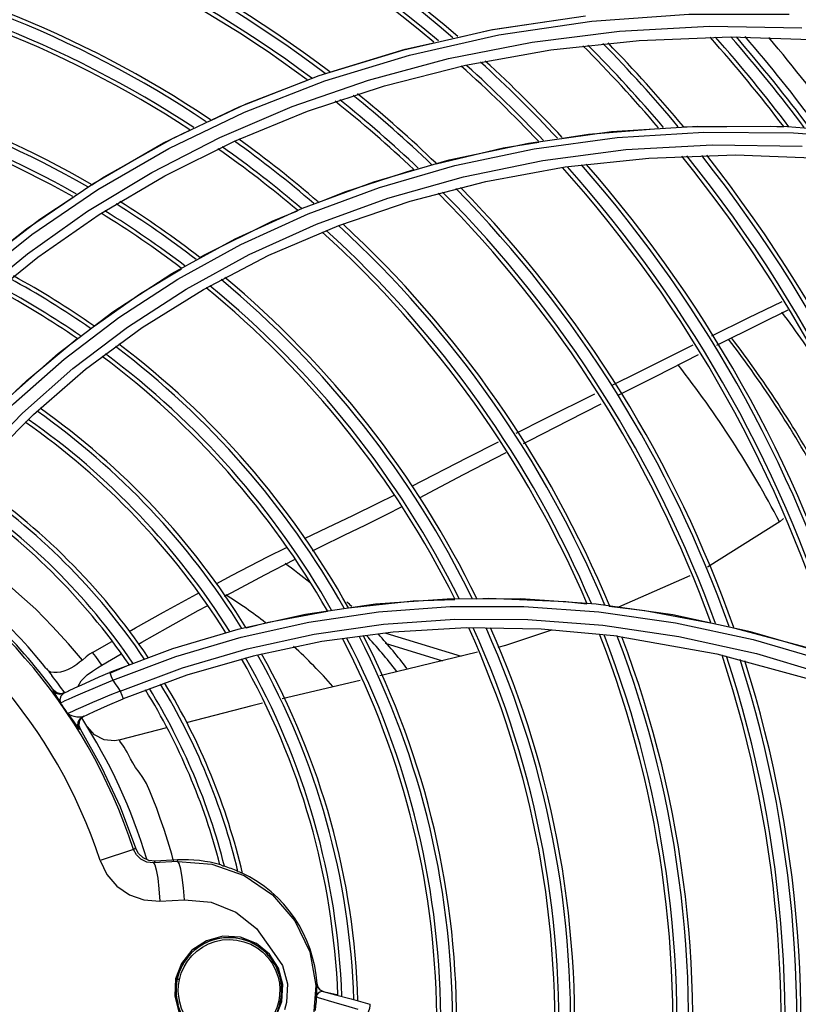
# Model space of a CAD drawing. Extents: x 40.7 to 137.4, y -250.8 to -221.5.
# Tile 194 of 256: x 71.5828 to 71.6794, y -247.1846 to -247.0624. Entities that reach past the tile are written whole.
import ezdxf

# ---------------------------------------------------------------- set-up
doc = ezdxf.new("R2010")
doc.units = 0
doc.header["$MEASUREMENT"] = 0
doc.layers.get('0').update_dxf_attribs({"linetype": 'CONTINUOUS'})

msp = doc.modelspace()

# ---------------------------------------------------------------- linework, layer by layer
at = {"color": 155}
for p, q in [((71.64148272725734, -247.0635790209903), (71.65299626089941, -247.0618556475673)), ((71.63046365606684, -247.066074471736), (71.64148272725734, -247.0635790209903)), ((71.64868278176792, -247.0660980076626), (71.65964449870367, -247.0649192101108)), ((71.65964449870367, -247.0649192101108), (71.67100951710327, -247.0644977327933)), ((71.67100951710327, -247.0644977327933), (71.68271699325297, -247.0648790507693)), ((71.61997068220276, -247.0692878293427), (71.63046365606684, -247.066074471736)), ((71.63813322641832, -247.0679914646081), (71.64868278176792, -247.0660980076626)), ((71.62805764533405, -247.0705469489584), (71.63813322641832, -247.0679914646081)), ((71.63818909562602, -247.0679793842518), (71.6382934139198, -247.0680732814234)), ((71.61002837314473, -247.0731657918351), (71.61997068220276, -247.0692878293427)), ((71.61850784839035, -247.073703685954), (71.62805764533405, -247.0705469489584)), ((71.60065383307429, -247.0776574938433), (71.61002837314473, -247.0731657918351)), ((71.60944293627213, -247.0774318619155), (71.61850784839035, -247.073703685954)), ((71.64594202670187, -247.0776586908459), (71.65623322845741, -247.0762429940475)), ((71.67805123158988, -247.0756268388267), (71.68949739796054, -247.076522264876)), ((71.67880268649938, -247.0763909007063), (71.69027323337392, -247.0773189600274)), ((71.5918591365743, -247.0827149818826), (71.60065383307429, -247.0776574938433)), ((71.60079054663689, -247.0817373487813), (71.60944293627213, -247.0774318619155)), ((71.650501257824, -247.0806371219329), (71.66084804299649, -247.0795202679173)), ((71.66084804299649, -247.0795202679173), (71.67160042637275, -247.0791471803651)), ((71.67160042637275, -247.0791471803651), (71.68274169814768, -247.0795666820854)), ((71.64062096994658, -247.0824434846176), (71.650501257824, -247.0806371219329)), ((71.5926649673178, -247.0865397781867), (71.60079054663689, -247.0817373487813)), ((71.61788678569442, -247.0857459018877), (71.6267486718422, -247.0824584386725)), ((71.63126002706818, -247.0848768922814), (71.64062096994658, -247.0824434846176)), ((71.58365161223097, -247.0882941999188), (71.5918591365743, -247.0827149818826)), ((71.62237966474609, -247.087899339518), (71.63126002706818, -247.0848768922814)), ((71.60953113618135, -247.0895646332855), (71.61788678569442, -247.0857459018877)), ((71.5760385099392, -247.0943527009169), (71.58365161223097, -247.0882941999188)), ((71.6137127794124, -247.0915990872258), (71.62237966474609, -247.087899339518)), ((71.60168802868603, -247.0938733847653), (71.60953113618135, -247.0895646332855)), ((71.60516944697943, -247.0918909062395), (71.60566220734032, -247.0915957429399)), ((71.60559444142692, -247.0958307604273), (71.6137127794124, -247.0915990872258)), ((71.58127922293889, -247.1093610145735), (71.58756234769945, -247.1038042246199)), ((71.58451602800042, -247.1113417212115), (71.59098046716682, -247.1057484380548)), ((71.6480123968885, -247.111862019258), (71.65416223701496, -247.1087933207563)), ((71.57861681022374, -247.1173080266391), (71.58451602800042, -247.1113417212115)), ((71.64440332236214, -247.1136648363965), (71.6480123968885, -247.111862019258)), ((71.63835535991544, -247.116712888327), (71.6422263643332, -247.114756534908)), ((71.63146984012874, -247.120248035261), (71.63835535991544, -247.116712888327)), ((71.66595506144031, -247.1313812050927), (71.6571012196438, -247.1352933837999)), ((71.62694847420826, -247.1349251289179), (71.61827682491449, -247.1361938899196)), ((71.63585589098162, -247.1342680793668), (71.62694847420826, -247.1349251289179)), ((71.64498683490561, -247.1342494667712), (71.63585589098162, -247.1342680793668)), ((71.6543201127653, -247.1348989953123), (71.64498683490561, -247.1342494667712)), ((71.6453377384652, -247.1351954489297), (71.65466984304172, -247.1358499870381)), ((71.66382757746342, -247.1362472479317), (71.6543201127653, -247.1348989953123)), ((71.61827682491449, -247.1361938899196), (71.60986384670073, -247.1380484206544)), ((71.65466984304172, -247.1358499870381), (71.66417714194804, -247.1372060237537)), ((71.67347694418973, -247.1383247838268), (71.66382757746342, -247.1362472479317)), ((71.65514942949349, -247.1375043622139), (71.66460632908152, -247.1389054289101)), ((71.60986384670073, -247.1380484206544), (71.6017408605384, -247.1404603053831)), ((71.62915188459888, -247.1383811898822), (71.62030722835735, -247.1395536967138)), ((71.62824193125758, -247.1385018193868), (71.63758020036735, -247.1413638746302)), ((71.65696884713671, -247.1388964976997), (71.6475050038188, -247.1380264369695)), ((71.68323361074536, -247.1411622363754), (71.67347694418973, -247.1383247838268)), ((71.5918467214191, -247.140893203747), (71.59422266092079, -247.1395200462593)), ((71.62030722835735, -247.1395536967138), (71.61176732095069, -247.1413439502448)), ((71.6281266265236, -247.1397433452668), (71.63525130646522, -247.141926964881)), ((71.65696872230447, -247.1388971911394), (71.66929012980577, -247.1410878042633)), ((71.66460632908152, -247.1389054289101), (71.67420723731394, -247.1410402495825)), ((71.59297076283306, -247.1424745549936), (71.59538751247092, -247.1410862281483)), ((71.6017408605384, -247.1404603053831), (71.59393753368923, -247.1434004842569)), ((71.66929012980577, -247.1410878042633), (71.68037054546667, -247.1440872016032)), ((71.67420723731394, -247.1410402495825), (71.68391773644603, -247.1439403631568)), ((71.59396684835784, -247.1434687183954), (71.59638237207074, -247.142431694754)), ((71.61176732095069, -247.1413439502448), (71.60354068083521, -247.1437212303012)), ((71.60354068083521, -247.1437212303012), (71.59562602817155, -247.1466645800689)), ((71.62504634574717, -247.1443710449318), (71.61536847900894, -247.1466395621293)), ((71.58701022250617, -247.1455731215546), (71.58689426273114, -247.1456294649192)), ((71.58739385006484, -247.1458973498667), (71.58701022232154, -247.1455731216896)), ((71.58788021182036, -247.1460169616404), (71.58739385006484, -247.1458973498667)), ((71.58837092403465, -247.1459075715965), (71.58788021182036, -247.1460169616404)), ((71.5882549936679, -247.1459632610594), (71.58791498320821, -247.1463275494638)), ((71.58825513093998, -247.1459635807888), (71.58887582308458, -247.1456652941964)), ((71.58883518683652, -247.1467035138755), (71.58937138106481, -247.1464683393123)), ((71.59016767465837, -247.1495108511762), (71.59013214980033, -247.1499669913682)), ((71.59038595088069, -247.1491086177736), (71.59016767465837, -247.1495108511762)), ((71.59075188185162, -247.14882876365), (71.59038595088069, -247.1491086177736)), ((71.59013214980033, -247.1499669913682), (71.59028701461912, -247.1504004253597)), ((71.59028701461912, -247.1504004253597), (71.59018263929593, -247.1504500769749)), ((71.60100570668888, -247.1502724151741), (71.59524853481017, -247.1517666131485)), ((71.59524853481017, -247.1517666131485), (71.59525355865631, -247.1517652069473)), ((71.5969213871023, -247.1653429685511), (71.5927728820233, -247.1667061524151)), ((71.59692138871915, -247.1653429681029), (71.59716579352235, -247.1651360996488)), ((71.5993833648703, -247.1670058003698), (71.59961188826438, -247.1668075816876)), ((71.60240064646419, -247.166841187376), (71.5993833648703, -247.1670058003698)), ((71.60239121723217, -247.1666616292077), (71.59961188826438, -247.1668075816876)), ((71.60240064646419, -247.166841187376), (71.60239121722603, -247.1666616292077)), ((71.60311904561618, -247.170132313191), (71.60297128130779, -247.1688536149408)), ((71.60322904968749, -247.1715951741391), (71.60311904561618, -247.170132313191)), ((71.60018752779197, -247.1717611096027), (71.60322904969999, -247.171595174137)), ((71.61602989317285, -247.1820306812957), (71.6159115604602, -247.1843556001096)), ((71.61969971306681, -247.182019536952), (71.61962939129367, -247.1820034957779)), ((71.61982533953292, -247.182460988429), (71.61969969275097, -247.1820195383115)), ((71.62004973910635, -247.1827951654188), (71.62046242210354, -247.1829955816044)), ((71.61959408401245, -247.1836399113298), (71.61966754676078, -247.1836600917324)), ((71.61966754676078, -247.1836600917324), (71.6198518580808, -247.1837145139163)), ((71.62046267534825, -247.1829956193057), (71.62199464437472, -247.1833845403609)), ((71.62118232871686, -247.183175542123), (71.62067788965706, -247.1830502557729)), ((71.62212835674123, -247.1834206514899), (71.62118232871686, -247.183175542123)), ((71.62199464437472, -247.1833845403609), (71.6239443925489, -247.1839111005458)), ((71.6239443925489, -247.1839111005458), (71.6262433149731, -247.1845777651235)), ((71.61452999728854, -247.1862734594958), (71.61532786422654, -247.1842310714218)), ((71.61503714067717, -247.1846447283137), (71.61515008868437, -247.1841933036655)), ((71.6159115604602, -247.1843556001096), (71.6156487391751, -247.1852790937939))]:
    msp.add_line(p, q, dxfattribs=at)
for points in [[(71.55769800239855, -247.1155603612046), (71.56338928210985, -247.108414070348), (71.56974950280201, -247.1015429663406), (71.57668696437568, -247.0950918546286), (71.58429030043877, -247.0890190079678), (71.59250419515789, -247.0834190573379), (71.60131010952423, -247.0783445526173), (71.61069391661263, -247.0738429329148), (71.6206548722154, -247.0699569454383), (71.63118081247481, -247.0667379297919), (71.64224172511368, -247.0642431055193), (71.65380334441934, -247.0625285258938), (71.66582668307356, -247.0616490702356), (71.67826422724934, -247.0616622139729)], [(71.63718247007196, -247.0645439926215), (71.64124119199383, -247.0636239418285), (71.64932262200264, -247.0623896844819)], [(71.60764362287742, -247.0769657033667), (71.61661086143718, -247.073135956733), (71.62607868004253, -247.0698570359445), (71.63598807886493, -247.0671837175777), (71.64639679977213, -247.0651406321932), (71.6572257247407, -247.0637877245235), (71.66837952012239, -247.0631715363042), (71.67984049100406, -247.0633591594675)], [(71.62127828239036, -247.0688674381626), (71.63063791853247, -247.0660275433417), (71.63418590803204, -247.0652232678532)], [(71.60651585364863, -247.0748473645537), (71.61090655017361, -247.0727876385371), (71.61849047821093, -247.0698764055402)], [(71.57113938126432, -247.1220949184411), (71.57630502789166, -247.1159331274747), (71.58204381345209, -247.1100361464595), (71.58831549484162, -247.1044822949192), (71.59510108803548, -247.0993175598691), (71.60240547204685, -247.0945683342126), (71.61023909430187, -247.0902634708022), (71.61858919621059, -247.0864483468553), (71.6274499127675, -247.0831649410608), (71.63680989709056, -247.0804589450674), (71.64665058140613, -247.0783788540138), (71.65694959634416, -247.0769740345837), (71.66767917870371, -247.0762946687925), (71.67880268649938, -247.0763909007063)], [(71.5917399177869, -247.0828528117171), (71.59327710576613, -247.081838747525), (71.60182373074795, -247.0770484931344), (71.60391588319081, -247.0760670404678)], [(71.65014204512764, -247.0770748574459), (71.653365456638, -247.076561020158), (71.6620695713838, -247.07583838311)], [(71.65623322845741, -247.0762429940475), (71.66694894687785, -247.0755494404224), (71.67805123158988, -247.0756268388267)], [(71.66515332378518, -247.075636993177), (71.67590732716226, -247.0755498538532), (71.67759275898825, -247.0756613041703)], [(71.55924064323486, -247.1161505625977), (71.56456804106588, -247.1094872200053), (71.57043092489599, -247.1031097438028), (71.57683711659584, -247.0970655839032), (71.58376811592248, -247.0913965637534), (71.59121540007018, -247.0861339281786), (71.59917592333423, -247.0813110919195), (71.60764362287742, -247.0769657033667)], [(71.6267486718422, -247.0824584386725), (71.63610617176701, -247.079746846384), (71.64594202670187, -247.0776586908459)], [(71.63447255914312, -247.0802262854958), (71.64277595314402, -247.0782490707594), (71.6471952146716, -247.0775446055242)], [(71.6196281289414, -247.0877399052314), (71.62848616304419, -247.0844998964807), (71.63785089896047, -247.0818419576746), (71.64769496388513, -247.0798181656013), (71.65800787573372, -247.0784771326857), (71.668763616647, -247.0778699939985), (71.6799040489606, -247.0780472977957)], [(71.61985173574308, -247.0850445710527), (71.62313247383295, -247.0837105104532), (71.63170058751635, -247.0809675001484)], [(71.57849202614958, -247.0923327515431), (71.58527468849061, -247.0871178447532), (71.58942035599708, -247.0843829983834)], [(71.60566220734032, -247.0915957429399), (71.61411948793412, -247.0873754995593), (71.61728429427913, -247.0860885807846)], [(71.57797383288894, -247.0975203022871), (71.58504839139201, -247.0918182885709), (71.5926649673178, -247.0865397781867)], [(71.57248975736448, -247.1229442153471), (71.57741875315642, -247.1170697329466), (71.58314211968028, -247.1111834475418), (71.58938794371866, -247.1056565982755), (71.59616297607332, -247.1005122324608), (71.60346139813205, -247.095787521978), (71.6112848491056, -247.0915165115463), (71.6196281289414, -247.0877399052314)], [(71.59201902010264, -247.1003995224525), (71.59776750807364, -247.0963246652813), (71.6028756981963, -247.0932648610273)], [(71.58756234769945, -247.1038042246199), (71.59436580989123, -247.098630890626), (71.60168802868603, -247.0938733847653)], [(71.59098046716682, -247.1057484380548), (71.59800275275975, -247.1005682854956), (71.60559444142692, -247.0958307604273)], [(71.66866589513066, -247.1016026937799), (71.67318914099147, -247.0993804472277), (71.67742550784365, -247.0973311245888)], [(71.66930343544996, -247.102773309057), (71.67470219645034, -247.1000600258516), (71.67813536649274, -247.0983598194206)], [(71.58225264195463, -247.1085246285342), (71.58367070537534, -247.1071474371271), (71.5899356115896, -247.1019378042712)], [(71.65637965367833, -247.1076882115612), (71.65950009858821, -247.1061330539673), (71.66602902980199, -247.1028981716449), (71.66637695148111, -247.1027272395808)], [(71.6571528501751, -247.1089341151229), (71.66175623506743, -247.1065901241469), (71.6670398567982, -247.1039143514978)], [(71.6453157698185, -247.114971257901), (71.64613921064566, -247.1145494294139), (71.65090419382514, -247.1121212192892), (71.65496083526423, -247.1100514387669)], [(71.63239163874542, -247.1216918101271), (71.63433781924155, -247.1206739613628), (71.63785499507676, -247.1188235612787), (71.64178970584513, -247.1167775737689), (71.64316492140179, -247.1160730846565)], [(71.61814991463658, -247.1267545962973), (71.62098121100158, -247.1253939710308), (71.62412416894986, -247.1238960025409), (71.62724274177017, -247.1223816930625), (71.6292811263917, -247.1213575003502)], [(71.61911367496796, -247.1282772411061), (71.62020341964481, -247.1277388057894), (71.62307195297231, -247.1263533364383), (71.62574383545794, -247.1250597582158), (71.62840261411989, -247.1237447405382), (71.63016943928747, -247.1228415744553)], [(71.67757282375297, -247.1242758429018), (71.6771648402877, -247.1246396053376), (71.66812698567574, -247.1303029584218)], [(71.59057294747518, -247.1418374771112), (71.58883620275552, -247.1398380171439), (71.58685223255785, -247.137692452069), (71.58481496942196, -247.1355288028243), (71.5827071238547, -247.1336625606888), (71.58068197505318, -247.1318297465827), (71.57826770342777, -247.1299227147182), (71.57571614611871, -247.1280134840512), (71.57320297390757, -247.1262960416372), (71.57193166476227, -247.1255216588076)], [(71.60715912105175, -247.1323768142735), (71.60915995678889, -247.1313126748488), (71.6135585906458, -247.1290339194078), (71.61590813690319, -247.1278615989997)], [(71.60821831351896, -247.1339232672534), (71.60909935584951, -247.1334445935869), (71.61322010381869, -247.1312601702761), (71.61688513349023, -247.1293796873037)], [(71.59637669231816, -247.1382892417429), (71.59715807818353, -247.1378427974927), (71.6006528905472, -247.1358891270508), (71.60472437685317, -247.133671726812), (71.60496284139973, -247.1335449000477)], [(71.5943613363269, -247.1443445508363), (71.60215522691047, -247.1413997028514), (71.61026114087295, -247.1389888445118), (71.61865636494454, -247.1371353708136), (71.6273164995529, -247.1358670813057), (71.63621465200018, -247.1352112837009), (71.6453377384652, -247.1351954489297)], [(71.59752995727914, -247.1398597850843), (71.59794569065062, -247.1396217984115), (71.60116780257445, -247.1377991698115), (71.60494503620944, -247.1357016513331), (71.6060462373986, -247.1351033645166)], [(71.62358913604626, -247.1353772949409), (71.63162280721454, -247.1345003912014), (71.63678172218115, -247.1343222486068)], [(71.63950356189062, -247.1342282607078), (71.64098142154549, -247.134177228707), (71.65056804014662, -247.134557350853), (71.6531608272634, -247.13485333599)], [(71.65596204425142, -247.1351731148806), (71.66035414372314, -247.1356745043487), (71.66853347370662, -247.1372263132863)], [(71.61088725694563, -247.1378629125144), (71.61367576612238, -247.1371296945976), (71.62098146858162, -247.1357781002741)], [(71.59525088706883, -247.1456935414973), (71.60298024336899, -247.1428001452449), (71.61100744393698, -247.1404377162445), (71.61932498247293, -247.1386279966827), (71.62792475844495, -247.1373983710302), (71.63678543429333, -247.1367805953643), (71.64586827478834, -247.1368062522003), (71.65514942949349, -247.1375043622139)], [(71.66417714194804, -247.1372060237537), (71.67382572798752, -247.1392940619), (71.68358451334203, -247.1421459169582)], [(71.6475050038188, -247.1380264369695), (71.63822993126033, -247.1378634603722), (71.62915188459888, -247.1383811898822)], [(71.64878597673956, -247.1381509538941), (71.6430608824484, -247.1400387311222), (71.64211877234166, -247.1402665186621)], [(71.6713808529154, -247.1378502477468), (71.68037863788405, -247.1402542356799), (71.68405598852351, -247.1415319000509)], [(71.59184672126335, -247.1408932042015), (71.59146695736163, -247.1411314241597), (71.5910394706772, -247.1414429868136), (71.59057294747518, -247.1418374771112)], [(71.59297076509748, -247.1424745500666), (71.59260279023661, -247.1419482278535), (71.5922281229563, -247.1414210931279), (71.5918467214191, -247.140893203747)], [(71.63960353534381, -247.1408746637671), (71.62820551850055, -247.1436305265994), (71.62749611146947, -247.1437968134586)], [(71.59057303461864, -247.141837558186), (71.5902366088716, -247.1421251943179), (71.58988608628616, -247.1423889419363), (71.58951698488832, -247.1426320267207), (71.58912572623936, -247.1428542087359), (71.58871379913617, -247.1430503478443), (71.58828987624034, -247.1432115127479), (71.58786363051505, -247.143329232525)], [(71.59116394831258, -247.1436917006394), (71.59182536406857, -247.1432133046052), (71.5924510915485, -247.1427911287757), (71.59297076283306, -247.1424745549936)], [(71.58604689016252, -247.1428307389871), (71.58614748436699, -247.1429510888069), (71.5862525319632, -247.1430675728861), (71.58636184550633, -247.1431800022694)], [(71.58636184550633, -247.1431800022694), (71.5865021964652, -247.1433821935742), (71.58664685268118, -247.1435812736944), (71.58679578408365, -247.1437772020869)], [(71.58786363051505, -247.143329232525), (71.5874459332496, -247.1433952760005), (71.58704670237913, -247.143401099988), (71.58667862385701, -247.1433351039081), (71.58636186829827, -247.1431800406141)], [(71.58886396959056, -247.1456709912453), (71.58962442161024, -247.1453115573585), (71.59050449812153, -247.1449040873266), (71.59151825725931, -247.1444459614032), (71.59266533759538, -247.1439419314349), (71.59393752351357, -247.1434004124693)], [(71.59006970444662, -247.1451053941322), (71.59042905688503, -247.1444253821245), (71.591163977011, -247.1436917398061)], [(71.59393752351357, -247.1434004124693), (71.59400558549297, -247.1435267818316), (71.59416166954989, -247.1438737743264), (71.59436155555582, -247.1443419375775)], [(71.58937138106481, -247.1464683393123), (71.59006150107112, -247.1461668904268), (71.59091108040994, -247.1457971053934), (71.59191282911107, -247.145365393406), (71.5930616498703, -247.1448789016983), (71.59436095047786, -247.1443421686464)], [(71.5943613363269, -247.1443445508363), (71.59466130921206, -247.1447920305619), (71.59495803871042, -247.1452414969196), (71.59525088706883, -247.1456935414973)], [(71.58689426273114, -247.1456294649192), (71.587278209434, -247.1459538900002), (71.58776470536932, -247.1460733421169), (71.58825513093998, -247.1459635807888)], [(71.58689426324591, -247.1456294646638), (71.58697541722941, -247.1457907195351), (71.58719066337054, -247.1461261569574), (71.58749612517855, -247.1465893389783), (71.5878580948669, -247.1471435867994)], [(71.59525146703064, -247.1456906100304), (71.59397157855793, -247.1462171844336), (71.59283878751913, -247.146695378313), (71.5918498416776, -247.1471211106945), (71.59101137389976, -247.1474866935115)], [(71.59525164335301, -247.1456909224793), (71.59545306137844, -247.1461859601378), (71.59558739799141, -247.1465361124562), (71.5956260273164, -247.1466645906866)], [(71.58791498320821, -247.1463275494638), (71.58777742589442, -247.1467610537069), (71.58785790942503, -247.1471432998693)], [(71.58785775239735, -247.1471434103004), (71.5879394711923, -247.1471052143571), (71.58813220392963, -247.1470166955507), (71.5884286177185, -247.1468833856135), (71.58883518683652, -247.1467035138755)], [(71.59064573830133, -247.1488790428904), (71.59203758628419, -247.1482303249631), (71.59371161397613, -247.1474808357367), (71.595625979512, -247.146664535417)], [(71.61291510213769, -247.1472146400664), (71.61159613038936, -247.1475238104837), (71.60344013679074, -247.1496405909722)], [(71.59018499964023, -247.1489377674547), (71.58988388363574, -247.1489130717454), (71.58956019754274, -247.1488616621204), (71.58924686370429, -247.1487829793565), (71.58898000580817, -247.1486603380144), (71.5887769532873, -247.1484837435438)], [(71.59101137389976, -247.1474866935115), (71.59032523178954, -247.1477878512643), (71.5897801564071, -247.1480285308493), (71.58936161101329, -247.1482154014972), (71.58905603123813, -247.1483539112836), (71.58885919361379, -247.148445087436), (71.58877698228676, -247.1484837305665)], [(71.58877708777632, -247.1484836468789), (71.58903366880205, -247.1488406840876), (71.58930003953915, -247.1492187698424)], [(71.58930003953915, -247.1492187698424), (71.58978330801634, -247.1499153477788), (71.58996226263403, -247.1501709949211), (71.590085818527, -247.1503412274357), (71.59015612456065, -247.1504290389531), (71.59018429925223, -247.1504527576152)], [(71.59018263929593, -247.1504500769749), (71.59002767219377, -247.1500167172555), (71.59006289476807, -247.1495608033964), (71.59028063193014, -247.149158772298), (71.5906458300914, -247.1488790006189)], [(71.59064574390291, -247.1488790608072), (71.5904437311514, -247.1489310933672), (71.59018499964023, -247.1489377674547)], [(71.59028365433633, -247.1503949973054), (71.59296287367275, -247.1551274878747), (71.59526051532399, -247.160049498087), (71.59716580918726, -247.1651361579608)], [(71.59525377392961, -247.151765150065), (71.59457100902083, -247.151877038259), (71.5932590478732, -247.1517275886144), (71.59208452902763, -247.1511219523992), (71.59120156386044, -247.1501391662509)], [(71.59523527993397, -247.1519060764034), (71.59520058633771, -247.151823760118), (71.59522388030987, -247.151777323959), (71.59524853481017, -247.1517666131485)], [(71.60189003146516, -247.1667972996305), (71.60165815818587, -247.1659407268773), (71.60119013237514, -247.1643441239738), (71.60071409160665, -247.1628677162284), (71.60024531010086, -247.1615122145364), (71.59979259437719, -247.1602702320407), (71.59936391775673, -247.1591348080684), (71.5989508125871, -247.1581015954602), (71.59852926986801, -247.1571868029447), (71.59807796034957, -247.1564176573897), (71.5976060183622, -247.1557761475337), (71.59717231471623, -247.1551638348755), (71.5968147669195, -247.1546021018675), (71.59655381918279, -247.154120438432), (71.59633970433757, -247.1536808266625), (71.59612935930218, -247.1532900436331), (71.59592853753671, -247.1529483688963), (71.5957426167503, -247.1526538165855), (71.5955763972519, -247.1524039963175), (71.59543557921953, -247.1521969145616), (71.59523527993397, -247.1519060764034)], [(71.59938336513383, -247.1670058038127), (71.59856653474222, -247.1669173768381), (71.59783562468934, -247.1665716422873), (71.59726953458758, -247.166019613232), (71.59692138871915, -247.1653429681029)], [(71.59961188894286, -247.1668075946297), (71.59882266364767, -247.1667197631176), (71.59810591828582, -247.1663851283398), (71.59753394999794, -247.1658390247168), (71.59716582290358, -247.1651361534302)], [(71.59277286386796, -247.1667061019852), (71.59361656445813, -247.1684534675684), (71.59485799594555, -247.169893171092), (71.5964276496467, -247.1709676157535), (71.59821501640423, -247.1716042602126), (71.60018752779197, -247.1717611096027)], [(71.60240064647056, -247.1668411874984), (71.60664449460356, -247.1671686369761), (71.61065876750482, -247.1685834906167), (71.61417285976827, -247.1709919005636)], [(71.60297128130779, -247.1688536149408), (71.60279188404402, -247.1678054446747), (71.60259510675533, -247.1671017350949), (71.60240064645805, -247.166841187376)], [(71.59938333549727, -247.1670058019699), (71.59956326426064, -247.1672490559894), (71.599744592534, -247.1678962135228), (71.59992038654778, -247.1689173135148), (71.60007398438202, -247.1702455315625), (71.60018752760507, -247.1717611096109)], [(71.60773440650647, -247.1672592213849), (71.60784907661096, -247.1673070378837), (71.60800686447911, -247.1673689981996), (71.6082088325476, -247.1674468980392)], [(71.60987183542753, -247.1680732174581), (71.61007257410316, -247.1681466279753), (71.61022672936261, -247.1682016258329), (71.6103357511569, -247.1682372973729)], [(71.60322904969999, -247.171595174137), (71.60655762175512, -247.1718998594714), (71.60961890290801, -247.1731242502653), (71.61219390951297, -247.1751529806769), (71.61409902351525, -247.1778366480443)], [(71.61417285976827, -247.1709919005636), (71.61694448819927, -247.1742309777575), (71.61877978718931, -247.1780725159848), (71.61955745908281, -247.1822523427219), (71.61922733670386, -247.1864934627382), (71.61780928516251, -247.1905084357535), (71.61539513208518, -247.1940244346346)], [(71.61532786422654, -247.1842310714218), (71.61543781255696, -247.1821288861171), (71.61490065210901, -247.1801104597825), (71.61377448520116, -247.1783568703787), (71.61216499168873, -247.177030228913), (71.61017924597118, -247.1762484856), (71.6080166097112, -247.1761300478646), (71.6059679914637, -247.1766854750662), (71.6041746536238, -247.1778678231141), (71.6028704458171, -247.1795078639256), (71.60214118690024, -247.1814296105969)], [(71.61057902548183, -247.1765479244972), (71.61012423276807, -247.1764329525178), (71.60966221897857, -247.1763508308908), (71.60919539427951, -247.17630201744), (71.60872619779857, -247.1762867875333), (71.60825708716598, -247.1763052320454), (71.60779052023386, -247.1763572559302), (71.60732894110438, -247.176442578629), (71.60687476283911, -247.1765607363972), (71.60643035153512, -247.1767110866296), (71.60599801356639, -247.1768928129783), (71.60557998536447, -247.1771049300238), (71.60517841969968, -247.1773462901), (71.604795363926, -247.1776155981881), (71.604432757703, -247.1779114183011), (71.60409242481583, -247.1782321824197), (71.60377606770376, -247.1785761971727), (71.60348525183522, -247.1789416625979), (71.60322140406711, -247.1793266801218), (71.60298580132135, -247.1797292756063), (71.60277958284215, -247.1801473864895), (71.60260373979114, -247.1805788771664), (71.6024591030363, -247.1810215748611), (71.60234636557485, -247.1814732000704)], [(71.60261356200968, -247.1815217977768), (71.60284600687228, -247.1807030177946), (71.60318480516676, -247.1799265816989), (71.60362428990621, -247.1792030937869), (71.60415587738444, -247.1785459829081), (71.6047715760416, -247.1779650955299), (71.60546345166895, -247.1774695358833), (71.60622775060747, -247.1770663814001), (71.60705423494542, -247.1767674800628), (71.60792290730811, -247.1765852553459), (71.6088258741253, -247.176526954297), (71.60973455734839, -247.1765995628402), (71.610623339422, -247.1768025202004), (71.61146810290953, -247.177128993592), (71.61225437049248, -247.1775711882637), (71.61297472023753, -247.178125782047), (71.61362395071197, -247.1787975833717), (71.61416889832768, -247.1795616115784), (71.61459720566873, -247.1804045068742), (71.61486880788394, -247.1812022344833), (71.61502222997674, -247.1819601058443), (71.61508043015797, -247.1826657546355), (71.61505364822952, -247.1834327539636), (71.61494454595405, -247.1841414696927)], [(71.61515008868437, -247.1841933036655), (71.61523067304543, -247.1837350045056), (71.61527848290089, -247.1832722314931), (71.61529329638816, -247.1828072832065), (71.61527504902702, -247.1823424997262), (71.61522383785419, -247.1818801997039), (71.61513989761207, -247.1814225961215), (71.61502365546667, -247.1809720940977), (71.61487571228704, -247.1805310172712), (71.6146967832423, -247.1801015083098), (71.61448768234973, -247.1796856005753), (71.61424936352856, -247.1792853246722), (71.61398293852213, -247.1789027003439), (71.61368970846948, -247.1785397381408), (71.61337112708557, -247.1781983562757), (71.61302877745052, -247.1778803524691), (71.61266436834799, -247.1775874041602), (71.612279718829, -247.1773210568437), (71.61187676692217, -247.177082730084), (71.61145755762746, -247.1768737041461), (71.61102423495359, -247.1766951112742), (71.61057902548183, -247.1765479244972)], [(71.61409902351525, -247.1778366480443), (71.6154028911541, -247.1797782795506), (71.61602989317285, -247.1820306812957)], [(71.60214118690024, -247.1814296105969), (71.60203158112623, -247.1835464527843), (71.6025601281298, -247.1855370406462), (71.60366516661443, -247.1872751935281), (71.60520697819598, -247.1885762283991)], [(71.60234636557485, -247.1814732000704), (71.60226604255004, -247.181931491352), (71.60221848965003, -247.1823942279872), (71.60220392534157, -247.1828591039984), (71.60222241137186, -247.1833238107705), (71.6022738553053, -247.1837860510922), (71.60235800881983, -247.1842435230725), (71.60247446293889, -247.1846939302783)], [(71.60261364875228, -247.1815218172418), (71.60254681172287, -247.1815077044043), (71.6024799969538, -247.1814942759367), (71.60242415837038, -247.1814837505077), (71.6023828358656, -247.181476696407), (71.60235637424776, -247.1814731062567), (71.60234639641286, -247.1814732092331)], [(71.61494454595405, -247.1841414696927), (71.61469169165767, -247.1850148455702), (71.6143170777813, -247.1858403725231), (71.6138275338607, -247.1866041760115), (71.61323447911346, -247.1872887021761), (71.6125536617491, -247.1878780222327), (71.61179013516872, -247.1883674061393), (71.61095872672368, -247.1887442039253), (71.6100790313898, -247.1889975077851), (71.60917411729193, -247.1891205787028), (71.6082652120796, -247.1891119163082), (71.60735651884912, -247.1889702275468), (71.60650107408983, -247.188706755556), (71.6057095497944, -247.1883348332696), (71.60498132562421, -247.1878600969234), (71.60432904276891, -247.187293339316), (71.60374482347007, -247.1866221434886), (71.60326559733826, -247.1858837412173), (71.60289071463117, -247.1850776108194), (71.60265546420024, -247.1843219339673), (71.60252433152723, -247.1836062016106), (71.6024774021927, -247.1829458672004), (71.60250656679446, -247.1822130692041), (71.60261356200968, -247.1815217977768)], [(71.61962938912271, -247.182003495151), (71.6196214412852, -247.1820547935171), (71.61961959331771, -247.1822308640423), (71.61962097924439, -247.1825581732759), (71.61961678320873, -247.1830402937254), (71.61959417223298, -247.183639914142)], [(71.61962939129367, -247.1820034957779), (71.61975547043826, -247.1824447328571), (71.62004973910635, -247.1827951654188)], [(71.62053225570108, -247.1830128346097), (71.62011941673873, -247.1828118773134), (71.61982533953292, -247.182460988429)], [(71.61959417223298, -247.183639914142), (71.61956593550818, -247.184210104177), (71.61951776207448, -247.1847789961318), (71.61944970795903, -247.1853458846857)], [(71.61981264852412, -247.1832052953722), (71.6196603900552, -247.1834035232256), (71.61959417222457, -247.183639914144)], [(71.62046244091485, -247.1829955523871), (71.62024842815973, -247.18298613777), (71.620022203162, -247.1830597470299), (71.61981264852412, -247.1832052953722)], [(71.6198518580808, -247.1837145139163), (71.62054887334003, -247.1839261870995), (71.62108940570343, -247.1840889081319), (71.621783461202, -247.184294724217)], [(71.61494445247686, -247.1841414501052), (71.61500975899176, -247.184155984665), (71.61506866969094, -247.1841698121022), (71.61511410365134, -247.1841813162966), (71.61514105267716, -247.1841891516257), (71.61514997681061, -247.1841932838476)], [(71.621783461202, -247.184294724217), (71.62363085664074, -247.1848379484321), (71.62476967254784, -247.185177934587)], [(71.6262433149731, -247.1845777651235), (71.62625323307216, -247.1847156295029), (71.62618261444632, -247.1850820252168), (71.62605111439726, -247.185570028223)]]:
    msp.add_lwpolyline(points, dxfattribs=at)
msp.add_circle((71.60874160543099, -247.1828318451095), 0.006563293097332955, dxfattribs=at)
at = {"color": 6, "linetype": 'Continuous'}
for radius, start, end in [(0.223311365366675, 27.91007546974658, 66.42314523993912), (0.224043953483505, 27.91013239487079, 66.42576289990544), (0.2244575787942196, 31.16484445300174, 65.77620288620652)]:
    msp.add_arc((71.53132658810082, -247.1868971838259), radius, start, end, dxfattribs=at)
at = {"color": 155}
for centre, radius, start, end in [((71.53132658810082, -247.1868971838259), 0.1618437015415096, 49.16089808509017, 74.35263781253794), ((71.53132658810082, -247.1868971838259), 0.16134316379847, 49.29377332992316, 74.47725132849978), ((71.53132658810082, -247.1868971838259), 0.1593776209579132, 49.81475983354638, 74.96510293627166), ((71.53132658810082, -247.1868971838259), 0.1598781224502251, 49.68220639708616, 74.841093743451), ((71.53132658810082, -247.1868971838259), 0.148414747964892, 52.69690694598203, 77.64013455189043), ((71.53132658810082, -247.1868971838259), 0.147914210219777, 52.82751340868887, 77.76029321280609), ((71.53132658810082, -247.1868971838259), 0.1459486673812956, 53.33953353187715, 78.23036839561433), ((71.53132658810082, -247.1868971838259), 0.1464491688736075, 53.2092720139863, 78.11092974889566), ((71.53132658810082, -247.1868971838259), 0.1344852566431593, 56.29809965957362, 80.91174682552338), ((71.53132658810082, -247.1868971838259), 0.1349857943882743, 56.1699285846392, 80.79705221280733), ((71.53132658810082, -247.1868971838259), 0.1330202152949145, 56.67269163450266, 81.24657312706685), ((71.53132658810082, -247.1868971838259), 0.1325197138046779, 56.80049106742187, 81.36049276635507), ((71.53132658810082, -247.1868971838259), 0.1720862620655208, 40.23953316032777, 44.86247534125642), ((71.53132658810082, -247.1868971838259), 0.1735513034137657, 39.87177649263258, 44.47522400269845), ((71.53132658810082, -247.1868971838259), 0.174051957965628, 39.74582916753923, 44.34272488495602), ((71.53132658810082, -247.1868971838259), 0.1837938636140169, 37.26573956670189, 41.74531512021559), ((71.53132658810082, -247.1868971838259), 0.1842944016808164, 37.13690108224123, 41.6109375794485), ((71.53132658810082, -247.1868971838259), 0.1857594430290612, 36.75905079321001, 41.21713417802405), ((71.53132658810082, -247.1868971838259), 0.186260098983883, 36.62969458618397, 41.08241336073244), ((71.53132658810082, -247.1868971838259), 0.1871111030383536, 36.48219728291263, 40.87412668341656), ((71.53132658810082, -247.1868971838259), 0.1892692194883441, 35.84231948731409, 40.26154466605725), ((71.53132658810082, -247.1868971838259), 0.1715857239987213, 40.3648832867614, 44.99459662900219), ((71.53132658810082, -247.1868971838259), 0.1198354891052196, 60.00661670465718, 84.1657089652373), ((71.53132658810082, -247.1868971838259), 0.1203360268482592, 59.88131430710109, 84.05821381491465), ((71.53132658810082, -247.1868971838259), 0.16134316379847, 42.89471328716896, 47.67632800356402), ((71.53132658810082, -247.1868971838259), 0.1618438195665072, 42.772719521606, 47.54627691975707), ((71.53132658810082, -247.1868971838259), 0.1183704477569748, 60.37276595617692, 84.47868583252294), ((71.53132658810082, -247.1868971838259), 0.1593775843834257, 43.37205002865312, 48.1859872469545), ((71.53132658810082, -247.1868971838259), 0.1598781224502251, 43.25075341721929, 48.0060445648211), ((71.53132658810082, -247.1868971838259), 0.1178699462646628, 60.49766456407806, 84.5850491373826), ((71.53132658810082, -247.1868971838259), 0.1484148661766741, 45.98121035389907, 50.99741302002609), ((71.53132658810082, -247.1868971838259), 0.145948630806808, 46.55473183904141, 51.62217000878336), ((71.53132658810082, -247.1868971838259), 0.1464491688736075, 46.43874721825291, 51.49560005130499), ((71.53132658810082, -247.1868971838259), 0.147914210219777, 46.09803865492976, 51.12445616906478), ((71.53132658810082, -247.1868971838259), 0.1344852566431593, 49.14757498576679, 54.4863719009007), ((71.53132658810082, -247.1868971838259), 0.1349857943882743, 49.03706434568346, 54.36273313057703), ((71.53132658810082, -247.1868971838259), 0.1325197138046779, 49.5789674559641, 54.97045795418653), ((71.53132658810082, -247.1868971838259), 0.1330202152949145, 49.46950217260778, 54.84737986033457), ((71.53132658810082, -247.1868971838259), 0.1715857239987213, 13.44118257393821, 38.84125532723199), ((71.53132658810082, -247.1868971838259), 0.1720862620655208, 13.31137830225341, 38.71804554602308), ((71.53132658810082, -247.1868971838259), 0.1735513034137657, 12.93079993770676, 38.35644920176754), ((71.53132658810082, -247.1868971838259), 0.174051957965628, 12.80054428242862, 38.23257210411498), ((71.53132658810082, -247.1868971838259), 0.1593775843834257, 16.56959761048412, 41.79000477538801), ((71.53132658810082, -247.1868971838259), 0.1598781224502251, 16.44281136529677, 41.67135732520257), ((71.53132658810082, -247.1868971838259), 0.16134316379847, 16.07097530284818, 41.3229363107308), ((71.53132658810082, -247.1868971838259), 0.1618438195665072, 15.94367632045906, 41.20350069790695), ((71.53132658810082, -247.1868971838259), 0.1464491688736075, 19.79635647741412, 44.77926434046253), ((71.53132658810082, -247.1868971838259), 0.147914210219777, 19.43557972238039, 44.44827881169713), ((71.53132658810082, -247.1868971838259), 0.1484148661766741, 19.31201705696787, 44.33471209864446), ((71.53132658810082, -247.1868971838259), 0.1203360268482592, 52.15331455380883, 57.92113887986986), ((71.53132658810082, -247.1868971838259), 0.145948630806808, 19.91932144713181, 44.89186433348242), ((71.53132658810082, -247.1868971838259), 0.1183704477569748, 52.55084090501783, 58.38851258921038), ((71.53132658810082, -247.1868971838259), 0.1198354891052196, 52.25505498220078, 58.04039985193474), ((71.53132658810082, -247.1868971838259), 0.1178699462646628, 52.65120919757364, 58.50712520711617), ((71.53132658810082, -247.1868971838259), 0.1325196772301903, 23.15739799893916, 47.81209408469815), ((71.53132658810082, -247.1868971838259), 0.1330202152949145, 23.03894360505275, 47.70701378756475), ((71.53132658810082, -247.1868971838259), 0.1344852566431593, 22.69120008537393, 47.3976618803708), ((71.53132658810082, -247.1868971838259), 0.1349859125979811, 22.5720335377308, 47.29137910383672), ((71.53132658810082, -247.1868971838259), 0.1051857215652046, 55.06394628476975, 61.45354684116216), ((71.53132658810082, -247.1868971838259), 0.1056862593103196, 54.97396823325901, 61.33958753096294), ((71.53132658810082, -247.1868971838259), 0.1198354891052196, 26.09380463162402, 50.36083814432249), ((71.53132658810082, -247.1868971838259), 0.1203361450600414, 25.98047436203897, 50.26478373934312), ((71.53132658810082, -247.1868971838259), 0.1032201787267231, 55.41262794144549, 61.89906095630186), ((71.53132658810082, -247.1868971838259), 0.1037206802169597, 55.32454738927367, 61.78591077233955), ((71.53132658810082, -247.1868971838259), 0.1178699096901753, 26.53664808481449, 50.73406599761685), ((71.53132658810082, -247.1868971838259), 0.1183704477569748, 26.42420850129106, 50.63962763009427), ((71.56180242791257, -247.1853000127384), 0.1444390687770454, 33.23758926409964, 36.85952306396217), ((71.56180242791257, -247.1853000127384), 0.1371501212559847, 28.41494666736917, 37.39960315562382), ((71.56180242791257, -247.1853000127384), 0.1375331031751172, 28.45298025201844, 37.3697120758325), ((71.53132658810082, -247.1868971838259), 0.1051857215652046, 29.30285920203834, 52.97250112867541), ((71.53132658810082, -247.1868971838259), 0.1056863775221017, 29.19698331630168, 52.89039059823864), ((71.53132658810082, -247.1868971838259), 0.1032201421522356, 29.71574754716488, 53.28938228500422), ((71.53132658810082, -247.1868971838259), 0.1037206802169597, 29.61104190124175, 53.2095399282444), ((71.56180242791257, -247.1853000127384), 0.1302441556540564, 27.73278068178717, 37.95873847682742), ((71.53132658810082, -247.1868971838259), 0.09347823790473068, 31.68829491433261, 54.71432248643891), ((71.53132658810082, -247.1868971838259), 0.09151254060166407, 32.06965047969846, 54.96846878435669), ((71.53132658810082, -247.1868971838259), 0.09297758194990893, 31.78598554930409, 54.78021347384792), ((71.53132658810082, -247.1868971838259), 0.09101200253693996, 32.16578051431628, 55.03117976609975), ((71.53132658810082, -247.1868971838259), 0.06904536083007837, 18.19033733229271, 107.821748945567), ((71.53132658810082, -247.1868971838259), 0.08076944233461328, 34.03338384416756, 56.1087344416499), ((71.53132658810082, -247.1868971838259), 0.08127009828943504, 33.9470229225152, 56.06631108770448), ((71.53132658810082, -247.1868971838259), 0.07880386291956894, 34.36692902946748, 56.26359521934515), ((71.53132658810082, -247.1868971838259), 0.07930440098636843, 34.28285344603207, 56.22597656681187), ((71.53132658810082, -247.1868971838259), 0.06467862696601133, 18.19038485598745, 107.8217566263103), ((71.53132658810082, -247.1868971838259), 0.07025784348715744, 38.84461119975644, 56.68865851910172), ((71.53132658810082, -247.1868971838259), 0.06934223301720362, 36.57993091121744, 55.78591124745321), ((71.57643151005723, -247.1844699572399), 0.0672668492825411, 50.93241858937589, 54.2502587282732), ((71.57643151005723, -247.1844699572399), 0.05994196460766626, 52.02576032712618, 57.82045317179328), ((71.57643151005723, -247.1844699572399), 0.06848766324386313, 45.98580113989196, 46.70974525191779), ((71.53132658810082, -247.1868971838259), 0.1051857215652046, 359.3028591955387, 27.17353971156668), ((71.53132658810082, -247.1868971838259), 0.1056863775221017, 359.1969833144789, 27.07564870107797), ((71.57643151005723, -247.1844699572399), 0.0672668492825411, 37.83614846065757, 42.76794144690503), ((71.57643151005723, -247.1844699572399), 0.06848766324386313, 37.39768600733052, 42.01867729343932), ((71.53132658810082, -247.1868971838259), 0.1178699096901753, 356.5366480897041, 24.58504914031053), ((71.53132658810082, -247.1868971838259), 0.1183704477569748, 356.4242084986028, 24.47868583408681), ((71.53132658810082, -247.1868971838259), 0.1198354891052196, 356.0938046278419, 24.16570896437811), ((71.53132658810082, -247.1868971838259), 0.1203361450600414, 355.9804743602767, 24.05821381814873), ((71.53132658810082, -247.1868971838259), 0.1325196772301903, 353.1573979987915, 21.36049277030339), ((71.53132658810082, -247.1868971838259), 0.1330202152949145, 353.0389436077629, 21.24657312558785), ((71.53132658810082, -247.1868971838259), 0.1032201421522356, 359.715747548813, 27.55418709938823), ((71.53132658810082, -247.1868971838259), 0.1037206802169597, 359.6110418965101, 27.45782847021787), ((71.53132658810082, -247.1868971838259), 0.1344852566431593, 352.6912000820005, 20.91185548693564), ((71.53132658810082, -247.1868971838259), 0.1349859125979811, 352.5720335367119, 20.79705221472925), ((71.53132658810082, -247.1868971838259), 0.09297758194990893, 1.785985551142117, 29.43040978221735), ((71.53132658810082, -247.1868971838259), 0.09347823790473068, 1.688294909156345, 29.34334357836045), ((71.57643151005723, -247.1844699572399), 0.05994196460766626, 41.03638625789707, 47.67986396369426), ((71.53132658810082, -247.1868971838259), 0.145948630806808, 349.9193214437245, 18.23036839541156), ((71.53132658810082, -247.1868971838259), 0.09101200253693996, 2.165780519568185, 29.76719189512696), ((71.53132658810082, -247.1868971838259), 0.09151254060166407, 2.069650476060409, 29.6822150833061), ((71.53132658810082, -247.1868971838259), 0.1464491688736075, 349.796356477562, 18.11092975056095), ((71.53132658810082, -247.1868971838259), 0.147914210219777, 349.4355797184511, 17.76029321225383), ((71.53132658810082, -247.1868971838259), 0.1484148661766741, 349.3120170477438, 17.64013455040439), ((71.53132658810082, -247.1868971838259), 0.07025784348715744, 35.6987005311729, 37.86035425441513), ((71.53132658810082, -247.1868971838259), 0.08076944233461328, 13.47718284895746, 31.37203933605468), ((71.53132658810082, -247.1868971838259), 0.08127009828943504, 13.21071002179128, 31.30024387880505), ((71.53132658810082, -247.1868971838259), 0.07880386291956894, 14.42473526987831, 31.64640654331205), ((71.53132658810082, -247.1868971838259), 0.07930440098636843, 14.19725942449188, 31.57770947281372), ((71.5312869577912, -247.1869272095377), 0.06915930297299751, 33.77058658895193, 35.11678280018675), ((71.53132658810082, -247.1868971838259), 0.07025784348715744, 16.84245531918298, 32.62829630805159), ((71.60325550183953, -247.18311993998), 0.0164809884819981, 74.23064969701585, 93.00604457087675), ((71.60325550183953, -247.18311993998), 0.01643714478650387, 66.26398345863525, 72.4613052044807), ((71.60325550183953, -247.18311993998), 0.0164809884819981, 3.82837410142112, 64.5576673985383)]:
    msp.add_arc(centre, radius, start, end, dxfattribs=at)

doc.saveas('drawing.dxf')
